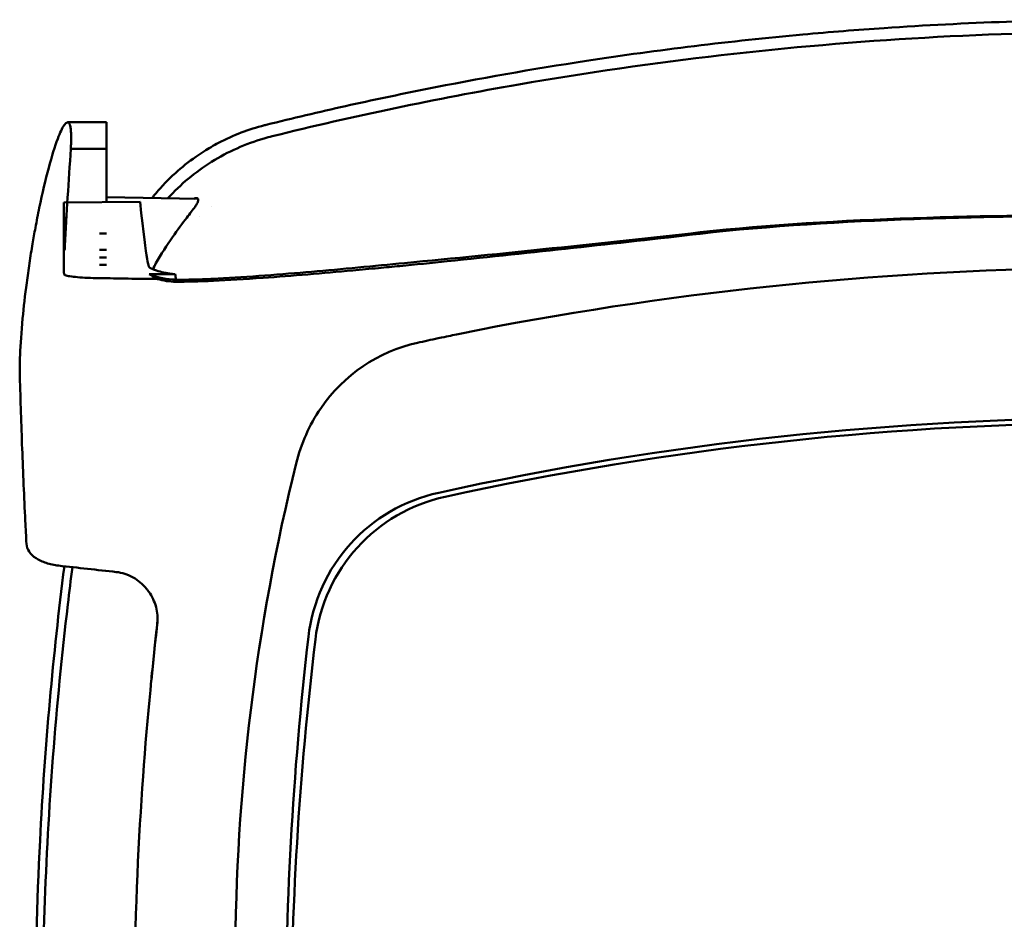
# Model space of a CAD drawing. Header units: millimetres. Extents: x 1479 to 4580, y 458 to 3937.
# Tile 7 of 32: x 2000 to 2070, y 1168 to 1233. Entities that reach past the tile are written whole.
import ezdxf

# ---------------------------------------------------------------- set-up
doc = ezdxf.new("R2010")
doc.units = ezdxf.units.MM
doc.header["$LTSCALE"] = 10
doc.layers.add('Visible (ISO)', color=7, linetype='Continuous', lineweight=50)

msp = doc.modelspace()

# ---------------------------------------------------------------- linework, layer by layer
at = {"layer": 'Visible (ISO)'}
for p, q in [((2005.941, 1225.261), (2003.156, 1225.261)), ((2005.941, 1225.261), (2003.159, 1225.261)), ((2005.941, 1225.261), (2005.941, 1225.261)), ((2005.941, 1225.261), (2005.941, 1225.247)), ((2005.941, 1225.247), (2005.941, 1223.706)), ((2005.941, 1223.365), (2003.387, 1223.365)), ((2005.941, 1223.706), (2005.941, 1223.706)), ((2005.941, 1223.706), (2005.941, 1219.536)), ((2012.502, 1219.782), (2005.941, 1219.892)), ((2008.345, 1219.551), (2002.888, 1219.518)), ((2012.608, 1218.522), (2012.608, 1218.522)), ((2005.441, 1217.288), (2005.941, 1217.288)), ((2005.441, 1216.123), (2005.941, 1216.123)), ((2005.441, 1215.574), (2005.941, 1215.574)), ((2005.441, 1215.054), (2005.941, 1215.054)), ((2030.375, 1215.301), (2030.365, 1215.3)), ((2010.862, 1214.371), (2009.011, 1214.371)), ((2033.858, 1210.615), (2033.866, 1210.616))]:
    msp.add_line(p, q, dxfattribs=at)
for centre, major_axis, ratio, start_param, end_param in [((2018.588, 1220.657), (8.621, 2.064), 0.517265, 1.585065, 1.601042), ((2021.595, 1209.097), (-15.413, -2.838), 0.997155, 4.773453, 4.812641), ((2078.991, 956.705), (-1.003, 258.131), 0.969334, 6.279452, 6.460514), ((2010.941, 1218.979), (5, 0), 0.999079, 4.316102, 4.709643), ((2013.941, 1320.122), (0, -114.58), 0.06982, 5.888065, 5.896937), ((2030.614, 1197.988), (0.126, -11.726), 0.97177, 3.340981, 4.087168), ((2133.697, 732.921), (-491.039, 0), 0.993652, 4.925773, 4.928853), ((2030.798, 1197.768), (1.065, -11.971), 0.966635, 4.006493, 4.370622), ((2079.146, 983.121), (225.491, 0.537), 0.979899, 1.568385, 1.789262), ((2079.168, 977.798), (-227.223, 0), 0.994284, 4.71241, 4.92951), ((2156.108, 1165.279), (-4.472, -144.887), 0.972196, 4.494733, 4.990604), ((2032.403, 1186.985), (11.319, -4.185), 0.994464, 2.144015, 3.381551), ((2032.796, 1186.807), (11.958, -0.063), 0.994301, 1.793241, 3.030101), ((2033.626, 1188.476), (-10.653, 0), 0.997622, 5.138231, 5.138304), ((3661.767, 1218.626), (-1662.18, -0.091), 0.519189, 0.025324, 0.027234), ((2486.37, 1138.186), (-479.564, 0), 0.993652, 6.175101, 6.180084), ((2336.152, 1158.017), (224.524, 244.068), 0.983219, 2.21106, 2.223139), ((2266.675, 1163.548), (-208.8, -135.704), 0.98466, 5.598829, 5.718451), ((2265.428, 1158.999), (-246.265, 0), 0.994284, 6.163675, 6.283184), ((2263.605, 1161.095), (-255.609, 0), 0.993652, 6.180107, 6.187825)]:
    msp.add_ellipse(centre, major_axis=major_axis, ratio=ratio, start_param=start_param, end_param=end_param, dxfattribs=at)
for points, knots in [([(2079.245, 1232.618), (2076.321, 1232.618), (2073.398, 1232.569), (2067.55, 1232.369), (2064.625, 1232.22), (2059.755, 1231.888), (2057.808, 1231.733), (2053.267, 1231.319), (2050.676, 1231.043), (2045.503, 1230.413), (2042.922, 1230.059), (2036.487, 1229.076), (2032.64, 1228.399), (2026.898, 1227.253), (2024.989, 1226.849), (2021.185, 1226), (2019.288, 1225.554), (2017.397, 1225.086)], [-6.246286, -6.246286, -6.246286, -6.246286, -5.369084, -5.369084, -4.490619, -4.490619, -3.90454, -3.90454, -3.122813, -3.122813, -2.34117, -2.34117, -1.169515, -1.169515, -0.584428, -0.584428, 0, 0, 0, 0]), ([(2079.246, 1231.747), (2074.383, 1231.747), (2069.474, 1231.607), (2064.601, 1231.328), (2059.727, 1231.048), (2054.853, 1230.628), (2050.004, 1230.07), (2045.154, 1229.512), (2040.312, 1228.814), (2035.502, 1227.979), (2029.574, 1226.95), (2023.67, 1225.709), (2017.829, 1224.265)], [30.936337, 30.936337, 30.936337, 30.936337, 45.524721, 45.524721, 45.524721, 60.113105, 60.113105, 60.113105, 74.70149, 74.70149, 74.70149, 92.684008, 92.684008, 92.684008, 92.684008]), ([(2002.905, 1225.055), (2002.771, 1224.859), (2002.615, 1224.527), (2002.242, 1223.533), (2002.022, 1222.829), (2001.571, 1221.148), (2001.343, 1220.179), (2001.029, 1218.665), (2000.935, 1218.187), (2000.775, 1217.32), (2000.706, 1216.934), (2000.641, 1216.545)], [0, 0, 0, 0, 0.291123, 0.291123, 0.634802, 0.634802, 0.981288, 0.981288, 1.133873, 1.133873, 1.252996, 1.252996, 1.252996, 1.252996]), ([(2003.073, 1225.234), (2003.047, 1225.218), (2003.02, 1225.195), (2002.964, 1225.135), (2002.935, 1225.099), (2002.905, 1225.055)], [0, 0, 0, 0, 0.0648191, 0.0648191, 0.1296382, 0.1296382, 0.1296382, 0.1296382]), ([(2003.073, 1225.234), (2003.089, 1225.244), (2003.104, 1225.251), (2003.132, 1225.26), (2003.146, 1225.262), (2003.159, 1225.261)], [-0.07696772, -0.07696772, -0.07696772, -0.07696772, -0.0382368, -0.0382368, -0.00000572, -0.00000572, -0.00000572, -0.00000572]), ([(2003.159, 1225.261), (2003.166, 1225.259), (2003.172, 1225.256), (2003.185, 1225.251), (2003.191, 1225.249), (2003.198, 1225.247)], [-0.03909365, -0.03909365, -0.03909365, -0.03909365, -0.01954751, -0.01954751, -0.000001, -0.000001, -0.000001, -0.000001]), ([(2003.198, 1225.247), (2003.209, 1225.242), (2003.219, 1225.236), (2003.24, 1225.219), (2003.25, 1225.209), (2003.259, 1225.197)], [-0.06868562, -0.06868562, -0.06868562, -0.06868562, -0.03434972, -0.03434972, -0.00001363, -0.00001363, -0.00001363, -0.00001363]), ([(2003.259, 1225.197), (2003.261, 1225.194), (2003.263, 1225.192), (2003.267, 1225.186), (2003.269, 1225.183), (2003.271, 1225.18)], [-0.01468161, -0.01468161, -0.01468161, -0.01468161, -0.00735613, -0.00735613, -0.00003162, -0.00003162, -0.00003162, -0.00003162]), ([(2003.271, 1225.18), (2003.298, 1225.138), (2003.321, 1225.077), (2003.359, 1224.918), (2003.374, 1224.821), (2003.384, 1224.705)], [-0.2090091, -0.2090091, -0.2090091, -0.2090091, -0.1047605, -0.1047605, 0, 0, 0, 0]), ([(2003.384, 1224.705), (2003.391, 1224.635), (2003.396, 1224.557), (2003.404, 1224.389), (2003.406, 1224.299), (2003.407, 1224.202)], [-0.1284266, -0.1284266, -0.1284266, -0.1284266, -0.0641558, -0.0641558, 0, 0, 0, 0]), ([(2017.26, 1225.052), (2016.698, 1224.908), (2016.143, 1224.731), (2015.044, 1224.309), (2014.501, 1224.063), (2013.616, 1223.597), (2013.266, 1223.394), (2012.729, 1223.053), (2012.535, 1222.923), (2011.833, 1222.431), (2011.344, 1222.04), (2010.615, 1221.379), (2010.358, 1221.129), (2009.862, 1220.61), (2009.624, 1220.342), (2009.332, 1219.99), (2009.27, 1219.914), (2009.209, 1219.837)], [-1.681393, -1.681393, -1.681393, -1.681393, -1.5066568, -1.5066568, -1.3272081, -1.3272081, -1.2055658, -1.2055658, -1.1355176, -1.1355176, -0.9474291, -0.9474291, -0.8395635, -0.8395635, -0.7317363, -0.7317363, -0.7021913, -0.7021913, -0.7021913, -0.7021913]), ([(2003.387, 1223.365), (2003.395, 1223.522), (2003.401, 1223.671), (2003.407, 1223.951), (2003.408, 1224.081), (2003.407, 1224.202)], [0.0000012, 0.0000012, 0.0000012, 0.0000012, 0.0799521, 0.0799521, 0.1601712, 0.1601712, 0.1601712, 0.1601712]), ([(2017.236, 1224.105), (2016.577, 1223.914), (2015.926, 1223.676), (2015.299, 1223.396), (2014.673, 1223.116), (2014.061, 1222.791), (2013.479, 1222.428), (2012.897, 1222.065), (2012.335, 1221.658), (2011.808, 1221.219), (2011.291, 1220.787), (2010.798, 1220.316), (2010.343, 1219.818)], [0, 0, 0, 0, 1.921104, 1.921104, 1.921104, 3.842208, 3.842208, 3.842208, 5.763312, 5.763312, 5.763312, 7.652267, 7.652267, 7.652267, 7.652267]), ([(2003.387, 1223.365), (2003.224, 1221.031), (2003.083, 1218.734), (2002.96, 1216.399), (2002.935, 1215.933), (2002.911, 1215.468), (2002.888, 1219.518)], [0, 0, 0, 0, 10.793063, 10.793063, 10.793063, 12.950604, 12.950604, 12.950604, 12.950604]), ([(2012.292, 1219.815), (2012.328, 1219.827), (2012.359, 1219.832), (2012.411, 1219.835), (2012.432, 1219.832), (2012.45, 1219.825)], [0.000001, 0.000001, 0.000001, 0.000001, 0.03065375, 0.03065375, 0.06205499, 0.06205499, 0.06205499, 0.06205499]), ([(2012.292, 1219.203), (2012.351, 1219.286), (2012.396, 1219.359), (2012.472, 1219.502), (2012.498, 1219.57), (2012.523, 1219.681), (2012.524, 1219.728), (2012.501, 1219.792), (2012.481, 1219.814), (2012.45, 1219.825)], [-0.2423693, -0.2423693, -0.2423693, -0.2423693, -0.1904666, -0.1904666, -0.1225581, -0.1225581, -0.0560854, -0.0560854, -0.000001, -0.000001, -0.000001, -0.000001]), ([(2002.888, 1219.518), (2002.885, 1214.936), (2002.877, 1214.805), (2002.883, 1214.529), (2002.89, 1214.447), (2002.901, 1214.389)], [-0.1765844, -0.1765844, -0.1765844, -0.1765844, -0.0663872, -0.0663872, -0.000003, -0.000003, -0.000003, -0.000003]), ([(2008.345, 1219.551), (2008.859, 1214.934), (2008.957, 1214.878), (2009.065, 1214.824), (2009.172, 1214.77), (2009.278, 1214.724), (2009.391, 1214.682), (2009.561, 1214.618), (2009.731, 1214.568), (2009.913, 1214.524), (2010.094, 1214.481), (2010.274, 1214.447), (2010.464, 1214.42), (2010.596, 1214.4), (2010.728, 1214.384), (2010.862, 1214.371)], [0, 0, 0, 0, 0.428925, 0.428925, 0.428925, 0.85484, 0.85484, 0.85484, 1.493486, 1.493486, 1.493486, 2.128567, 2.128567, 2.128567, 2.569682, 2.569682, 2.569682, 2.569682]), ([(2012.292, 1219.203), (2012.134, 1218.982), (2011.927, 1218.717), (2011.398, 1218.032), (2011.04, 1217.563), (2010.265, 1216.45), (2009.859, 1215.81), (2009.411, 1215.015), (2009.334, 1214.875), (2009.259, 1214.734)], [0.0000168, 0.0000168, 0.0000168, 0.0000168, 0.1377326, 0.1377326, 0.3238804, 0.3238804, 0.5296788, 0.5296788, 0.5737225, 0.5737225, 0.5737225, 0.5737225]), ([(2079.163, 1218.627), (2074.045, 1218.627), (2068.871, 1218.565), (2058.749, 1218.217), (2053.431, 1217.923), (2048.505, 1217.376)], [-2.99504, -2.99504, -2.99504, -2.99504, -1.492371, -1.492371, 0, 0, 0, 0]), ([(2078.909, 1218.571), (2078.646, 1218.571), (2078.382, 1218.571), (2077.772, 1218.57), (2077.427, 1218.569), (2076.405, 1218.565), (2075.727, 1218.561), (2073.741, 1218.546), (2072.431, 1218.531), (2068.703, 1218.471), (2066.259, 1218.411), (2058.885, 1218.148), (2053.438, 1217.839), (2048.505, 1217.275)], [0.025376, 0.025376, 0.025376, 0.025376, 0.10393, 0.10393, 0.206029, 0.206029, 0.406716, 0.406716, 0.79395, 0.79395, 1.510996, 1.510996, 2.979261, 2.979261, 2.979261, 2.979261]), ([(2048.505, 1217.376), (2044.966, 1216.982), (2041.429, 1216.599), (2034.357, 1215.86), (2030.819, 1215.504), (2027.306, 1215.175)], [-2.132581, -2.132581, -2.132581, -2.132581, -1.067705, -1.067705, -0.00001, -0.00001, -0.00001, -0.00001]), ([(2048.505, 1217.275), (2045.476, 1216.929), (2042.431, 1216.588), (2036.477, 1215.937), (2033.424, 1215.611), (2030.375, 1215.301)], [0, 0, 0, 0, 0.914917, 0.914917, 1.800487, 1.800487, 1.800487, 1.800487]), ([(1999.731, 1207.046), (1999.72, 1207.477), (1999.725, 1207.995), (1999.78, 1209.353), (1999.84, 1210.231), (2000.008, 1212.006), (2000.105, 1212.872), (2000.283, 1214.224), (2000.349, 1214.69), (2000.455, 1215.396), (2000.492, 1215.635), (2000.566, 1216.098), (2000.603, 1216.322), (2000.641, 1216.545)], [-1.124441, -1.124441, -1.124441, -1.124441, -0.875496, -0.875496, -0.555624, -0.555624, -0.282571, -0.282571, -0.140757, -0.140757, -0.068226, -0.068226, -0.000001, -0.000001, -0.000001, -0.000001]), ([(2027.306, 1215.175), (2025.119, 1214.959), (2022.821, 1214.741), (2018.536, 1214.37), (2016.054, 1214.173), (2013.941, 1214.058)], [-1.299662, -1.299662, -1.299662, -1.299662, -0.634727, -0.634727, -0.000001, -0.000001, -0.000001, -0.000001]), ([(2030.365, 1215.3), (2029.236, 1215.185), (2028.101, 1215.071), (2026.46, 1214.912), (2025.953, 1214.863), (2025.448, 1214.815)], [0, 0, 0, 0, 0.3407008, 0.3407008, 0.4948826, 0.4948826, 0.4948826, 0.4948826]), ([(2002.984, 1214.296), (2002.96, 1214.304), (2002.942, 1214.316), (2002.914, 1214.347), (2002.906, 1214.366), (2002.901, 1214.389)], [0.000001, 0.000001, 0.000001, 0.000001, 0.02705, 0.02705, 0.0527633, 0.0527633, 0.0527633, 0.0527633]), ([(2002.984, 1214.296), (2003.058, 1214.27), (2003.173, 1214.245), (2003.483, 1214.197), (2003.668, 1214.177), (2004.086, 1214.142), (2004.328, 1214.126), (2004.847, 1214.103), (2005.125, 1214.094), (2005.41, 1214.09)], [-0.3319018, -0.3319018, -0.3319018, -0.3319018, -0.2552243, -0.2552243, -0.173164, -0.173164, -0.0866991, -0.0866991, 0, 0, 0, 0]), ([(2010.941, 1213.832), (2012.39, 1213.823), (2014.544, 1213.927), (2019.279, 1214.262), (2021.466, 1214.448), (2023.595, 1214.642)], [0, 0, 0, 0, 0.4392287, 0.4392287, 0.7926894, 0.7926894, 0.7926894, 0.7926894]), ([(2009.591, 1214.026), (2008.894, 1214.036), (2008.198, 1214.046), (2006.804, 1214.068), (2006.107, 1214.079), (2005.41, 1214.09)], [0.000028, 0.000028, 0.000028, 0.000028, 0.211767, 0.211767, 0.4239683, 0.4239683, 0.4239683, 0.4239683]), ([(2009.595, 1214.026), (2009.594, 1214.026), (2009.593, 1214.026), (2009.592, 1214.026), (2009.592, 1214.026), (2009.592, 1214.026)], [0.000000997, 0.000000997, 0.000000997, 0.000000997, 0.0001839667, 0.0001839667, 0.000312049, 0.000312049, 0.000312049, 0.000312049]), ([(2010.909, 1213.833), (2010.689, 1213.835), (2010.47, 1213.853), (2010.03, 1213.917), (2009.811, 1213.964), (2009.595, 1214.026)], [0, 0, 0, 0, 0.0665895, 0.0665895, 0.1345736, 0.1345736, 0.1345736, 0.1345736]), ([(2010.941, 1213.983), (2011.418, 1213.975), (2011.912, 1213.981), (2012.691, 1214.002), (2012.966, 1214.012), (2013.475, 1214.034), (2013.708, 1214.045), (2013.941, 1214.058)], [0, 0, 0, 0, 0.1542959, 0.1542959, 0.2377186, 0.2377186, 0.3076298, 0.3076298, 0.3076298, 0.3076298]), ([(2033.858, 1210.615), (2032.916, 1210.437), (2031.978, 1210.252), (2030.594, 1209.965), (2030.403, 1209.926), (2029.711, 1209.777)], [-0.8458994, -0.8458994, -0.8458994, -0.8458994, -0.3752076, -0.3752076, -0.1515992, -0.1515992, -0.1515992, -0.1515992]), ([(2000.121, 1196.684), (2000.036, 1198.41), (1999.962, 1200.138), (1999.832, 1203.592), (1999.777, 1205.319), (1999.731, 1207.046)], [-1.996171, -1.996171, -1.996171, -1.996171, -0.998042, -0.998042, -0.000001, -0.000001, -0.000001, -0.000001]), ([(2002.512, 1193.482), (2002.196, 1193.517), (2001.894, 1193.582), (2001.343, 1193.762), (2001.097, 1193.878), (2000.678, 1194.154), (2000.512, 1194.317), (2000.279, 1194.663), (2000.214, 1194.849), (2000.205, 1195.036)], [-0.4076912, -0.4076912, -0.4076912, -0.4076912, -0.3108189, -0.3108189, -0.2123555, -0.2123555, -0.10788, -0.10788, -0.000002, -0.000002, -0.000002, -0.000002]), ([(2002.92, 1193.437), (2002.515, 1190.231), (2002.168, 1187.018), (2001.583, 1180.462), (2001.348, 1177.121), (2000.949, 1169.313), (2000.835, 1164.845), (2000.832, 1155.898), (2000.945, 1151.419), (2001.341, 1143.597), (2001.574, 1140.252), (2002.094, 1134.412), (2002.352, 1131.916), (2003.084, 1125.697), (2003.602, 1121.98), (2004.794, 1114.588), (2005.467, 1110.915), (2006.217, 1107.257)], [-8.66877, -8.66877, -8.66877, -8.66877, -7.698632, -7.698632, -6.693041, -6.693041, -5.351502, -5.351502, -4.007016, -4.007016, -3.000502, -3.000502, -2.247226, -2.247226, -1.120907, -1.120907, 0, 0, 0, 0]), ([(2003.499, 1193.373), (2003.384, 1192.48), (2003.274, 1191.587), (2003.168, 1190.693), (2002.308, 1183.426), (2001.751, 1176.097), (2001.503, 1168.784), (2001.255, 1161.47), (2001.313, 1154.12), (2001.679, 1146.812), (2002.044, 1139.503), (2002.718, 1132.184), (2003.694, 1124.931), (2004.463, 1119.217), (2005.423, 1113.519), (2006.568, 1107.868)], [19.19271, 19.19271, 19.19271, 19.19271, 21.882576, 21.882576, 21.882576, 43.765152, 43.765152, 43.765152, 65.647729, 65.647729, 65.647729, 87.530305, 87.530305, 87.530305, 104.770272, 104.770272, 104.770272, 104.770272]), ([(2002.512, 1193.482), (2003.201, 1193.406), (2003.891, 1193.329), (2005.269, 1193.177), (2005.958, 1193.101), (2006.646, 1193.025)], [0.0000116, 0.0000116, 0.0000116, 0.0000116, 0.2114776, 0.2114776, 0.4225254, 0.4225254, 0.4225254, 0.4225254]), ([(2008.81, 1191.829), (2008.541, 1192.152), (2008.217, 1192.424), (2007.664, 1192.737), (2007.464, 1192.826), (2007.058, 1192.958), (2006.854, 1193.003), (2006.647, 1193.025)], [0, 0, 0, 0, 0.1260356, 0.1260356, 0.192084, 0.192084, 0.2556621, 0.2556621, 0.2556621, 0.2556621]), ([(2009.599, 1189.477), (2009.625, 1189.876), (2009.573, 1190.278), (2009.328, 1191.047), (2009.136, 1191.41), (2008.888, 1191.731)], [0, 0, 0, 0, 0.1204642, 0.1204642, 0.2420244, 0.2420244, 0.2420244, 0.2420244]), ([(2009.576, 1189.241), (2009.581, 1189.281), (2009.586, 1189.32), (2009.593, 1189.398), (2009.596, 1189.438), (2009.599, 1189.477)], [0, 0, 0, 0, 0.01190192, 0.01190192, 0.02379969, 0.02379969, 0.02379969, 0.02379969]), ([(2010.795, 1122.993), (2009.117, 1133.95), (2008.171, 1145.006), (2007.755, 1167.853), (2008.401, 1177.705), (2009.157, 1185.282)], [0, 0, 0, 0, 3.35024, 3.35024, 6.902449, 6.902449, 6.902449, 6.902449])]:
    msp.add_open_spline(points, degree=3, knots=knots, dxfattribs=at)
for points in [[(2012.292, 1219.815), (2012.267, 1219.807), (2012.241, 1219.797), (2012.213, 1219.787)], [(2013.435, 1219.213), (2013.435, 1219.213), (2013.435, 1219.213), (2013.435, 1219.213)], [(2025.448, 1214.815), (2024.826, 1214.756), (2024.209, 1214.698), (2023.595, 1214.642)], [(2009.011, 1214.371), (2009.079, 1214.336), (2009.13, 1214.311), (2009.151, 1214.296)], [(2009.151, 1214.296), (2009.278, 1214.206), (2009.415, 1214.117), (2009.591, 1214.027)], [(2010.862, 1214.371), (2010.862, 1214.371), (2010.862, 1214.371), (2010.862, 1214.371)], [(2010.941, 1213.832), (2010.93, 1213.832), (2010.92, 1213.833), (2010.909, 1213.833)], [(2010.941, 1213.983), (2010.937, 1213.983), (2010.932, 1213.984), (2010.928, 1213.984)], [(2008.888, 1191.731), (2008.863, 1191.764), (2008.836, 1191.797), (2008.81, 1191.829)]]:
    msp.add_open_spline(points, degree=3, dxfattribs=at)

doc.saveas('drawing.dxf')
